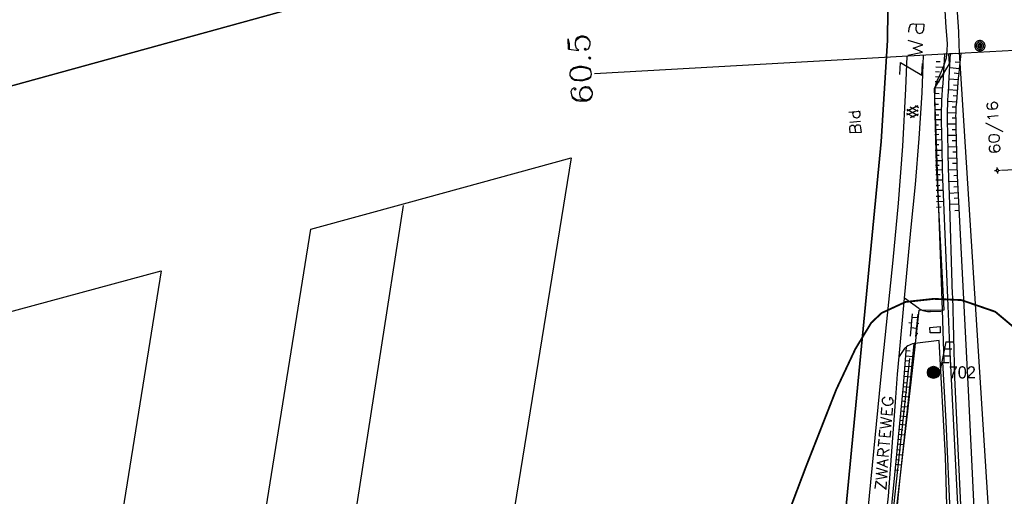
# Model space of a CAD drawing. Header units: millimetres. Extents: x 237058 to 239804, y 565701 to 567407.
# Tile 53 of 64: x 237958 to 238119, y 566704 to 566782. Entities that reach past the tile are written whole.
import ezdxf

# ---------------------------------------------------------------- set-up
doc = ezdxf.new("R2010")
doc.units = ezdxf.units.MM
for name, color, linetype in [('Contouren 15-25 m-mv', 7, 'CONTINUOUS'), ('PEILBUIZEN FEB 2015', 7, 'CONTINUOUS'), ('T4675650', 8, 'CONTINUOUS')]:
    doc.layers.add(name, color=color, linetype=linetype)
doc.styles.get("Standard").update_dxf_attribs({"font": 'tcb_isocp.shx'})

msp = doc.modelspace()

# ---------------------------------------------------------------- hatches: boundary and pattern name
at = {"layer": 'PEILBUIZEN FEB 2015'}
h = msp.add_hatch(color=256, dxfattribs=at)
h.dxf.hatch_style = 1
edge = h.paths.add_edge_path()
edge.add_arc((238107.631, 566723.987), 1, 0, 360)

# ---------------------------------------------------------------- linework, layer by layer
at = {"layer": 'Contouren 15-25 m-mv', "color": 1, "const_width": 0.3, "flags": 128}
msp.add_lwpolyline([(238057.215, 566615.789), (238059.407, 566628.121), (238062.852, 566642.833), (238066.824, 566654.616), (238074.158, 566674.198), (238079.784, 566690.164), (238086.743, 566708.578), (238091.678, 566721.164), (238094.801, 566727.809), (238097.42, 566732.138), (238099.132, 566733.749), (238103.061, 566735.562), (238107.694, 566736.065), (238112.227, 566735.864), (238117.767, 566733.951), (238122.099, 566730.326), (238125.725, 566724.688), (238127.376, 566718.379)], dxfattribs=at)
at = {"layer": 'PEILBUIZEN FEB 2015'}
for p, q in [((238109.641, 566728.978), (238108.612, 566723.793)), ((238109.417, 566727.851), (238110.667, 566727.851)), ((238109.641, 566728.978), (238110.891, 566728.978)), ((238109.199, 566726.724), (238110.449, 566726.724)), ((238108.97, 566725.595), (238110.22, 566725.595))]:
    msp.add_line(p, q, dxfattribs=at)
msp.add_circle((238107.631, 566723.987), 1, dxfattribs=at)
at = {"layer": 'T4675650'}
for p, q in [((238111.766, 566779.918), (238106.873, 566860.148)), ((238104.772, 566780.206), (238104.852, 566781.248)), ((238103.569, 566779.885), (238103.65, 566780.607)), ((238111.848, 566777.873), (238111.766, 566779.918)), ((238047.749, 566777.101), (238047.672, 566778.801)), ((238111.926, 566776.534), (238111.848, 566777.873)), ((238112.835, 566776.477), (238132.367, 566777.576)), ((238111.249, 566776.388), (238052.022, 566773.056)), ((238103.113, 566770.544), (238103.291, 566775.94)), ((238109.733, 566776.303), (238112.835, 566776.477)), ((238118.5, 566673.04), (238111.926, 566776.534)), ((238108.069, 566775.083), (238108.71, 566775.05)), ((238112.013, 566774.874), (238111.187, 566774.966)), ((238107.984, 566773.411), (238108.638, 566773.377)), ((238108.025, 566774.211), (238109.362, 566774.142)), ((238111.901, 566773.866), (238110.305, 566774.043)), ((238111.819, 566773.048), (238111.045, 566773.118)), ((238107.91, 566771.776), (238108.604, 566771.749)), ((238107.945, 566772.607), (238109.266, 566772.547)), ((238111.738, 566772.068), (238110.209, 566772.185)), ((238111.667, 566771.127), (238110.907, 566771.185)), ((238107.85, 566769.836), (238108.545, 566769.82)), ((238107.875, 566770.783), (238109.154, 566770.744)), ((238111.6, 566770.289), (238110.105, 566770.416)), ((238111.519, 566769.367), (238110.839, 566769.427)), ((238107.822, 566768.066), (238108.438, 566768.06)), ((238107.834, 566769.018), (238109.037, 566768.998)), ((238111.435, 566768.372), (238109.982, 566768.486)), ((238093.744, 566766.742), (238095.6, 566766.897)), ((238103.266, 566766.281), (238105.137, 566767.113)), ((238103.266, 566766.281), (238105.137, 566767.113)), ((238104.49, 566765.836), (238103.274, 566766.501)), ((238104.49, 566765.836), (238103.274, 566766.501)), ((238103.29, 566766.96), (238105.04, 566767.757)), ((238105.04, 566767.757), (238103.29, 566766.96)), ((238105.084, 566766.195), (238103.298, 566767.16)), ((238103.298, 566767.16), (238105.084, 566766.195)), ((238105.128, 566766.854), (238103.793, 566767.582)), ((238105.128, 566766.854), (238103.793, 566767.582)), ((238103.872, 566765.879), (238105.093, 566766.435)), ((238105.093, 566766.435), (238103.872, 566765.879)), ((238105.172, 566767.512), (238104.661, 566767.791)), ((238104.661, 566767.791), (238105.172, 566767.512)), ((238107.817, 566767.196), (238108.968, 566767.194)), ((238107.818, 566766.305), (238108.49, 566766.308)), ((238111.334, 566766.568), (238109.937, 566766.604)), ((238111.377, 566767.539), (238110.697, 566767.58)), ((238093.899, 566765.119), (238095.677, 566765.273)), ((238107.825, 566765.51), (238108.966, 566765.523)), ((238107.837, 566764.67), (238108.456, 566764.68)), ((238111.345, 566764.787), (238109.946, 566764.757)), ((238111.328, 566765.748), (238110.713, 566765.74)), ((238116.162, 566764.964), (238119.023, 566763.573)), ((238107.85, 566763.915), (238108.992, 566763.935)), ((238107.865, 566763.087), (238108.499, 566763.099)), ((238111.368, 566763.832), (238110.695, 566763.814)), ((238107.882, 566762.205), (238109.027, 566762.228)), ((238107.898, 566761.418), (238108.506, 566761.431)), ((238111.393, 566762.924), (238109.987, 566762.885)), ((238111.418, 566762.036), (238110.709, 566762.017)), ((238107.917, 566760.493), (238109.062, 566760.518)), ((238111.445, 566761.038), (238110.034, 566761)), ((238111.469, 566760.157), (238110.808, 566760.139)), ((238107.936, 566759.665), (238108.558, 566759.679)), ((238107.956, 566758.784), (238109.101, 566758.81)), ((238111.496, 566759.156), (238110.083, 566759.118)), ((238111.518, 566758.317), (238110.745, 566758.296)), ((238107.973, 566758.039), (238108.564, 566758.053)), ((238107.99, 566757.286), (238109.139, 566757.312)), ((238108.008, 566756.505), (238108.724, 566756.521)), ((238111.547, 566757.274), (238110.133, 566757.236)), ((238117.621, 566757.136), (238117.92, 566757.151)), ((238118.11, 566757.361), (238118.095, 566757.66)), ((238118.13, 566756.961), (238118.145, 566756.662)), ((238118.32, 566757.171), (238118.619, 566757.186)), ((238118.819, 566757.196), (238130.428, 566757.789)), ((238108.028, 566755.62), (238109.189, 566755.646)), ((238111.622, 566755.344), (238110.189, 566755.27)), ((238111.571, 566756.327), (238110.969, 566756.296)), ((238108.049, 566754.707), (238108.698, 566754.722)), ((238108.067, 566753.91), (238109.251, 566753.937)), ((238111.72, 566753.467), (238110.246, 566753.39)), ((238111.668, 566754.449), (238110.948, 566754.412)), ((238108.09, 566752.914), (238108.792, 566752.93)), ((238108.109, 566752.073), (238109.329, 566752.101)), ((238111.764, 566752.614), (238111.005, 566752.575)), ((238020.595, 566751.409), (237993.94, 566579.438)), ((238108.108, 566751.142), (238108.884, 566751.18)), ((238111.815, 566751.633), (238110.304, 566751.555)), ((238111.87, 566750.565), (238111.152, 566750.528)), ((238102.878, 566736.185), (238103.919, 566747.321)), ((238101.984, 566726.621), (238102.878, 566736.185)), ((238105.213, 566734.503), (238102.878, 566736.185)), ((238108.914, 566733.908), (238107.144, 566733.994)), ((238109.042, 566734.243), (238109.35, 566725.644)), ((238103.843, 566729.963), (238104.183, 566733.607)), ((238104.987, 566732.923), (238104.126, 566733.004)), ((238105.046, 566733.557), (238104.703, 566729.883)), ((238103.582, 566732.187), (238104.046, 566732.143)), ((238104.826, 566731.203), (238103.966, 566731.283)), ((238104.906, 566732.063), (238105.249, 566732.031)), ((238105.08, 566730.311), (238104.746, 566730.343)), ((238102.889, 566727.9), (238101.984, 566726.621)), ((238103.159, 566727.597), (238103.815, 566727.544)), ((238094.221, 566638.488), (238103.744, 566726.274)), ((238103.027, 566725.951), (238103.647, 566725.901)), ((238103.088, 566726.714), (238104.251, 566726.621)), ((238102.886, 566724.198), (238103.485, 566724.15)), ((238102.953, 566725.03), (238104.086, 566724.939)), ((238109.726, 566715.941), (238109.178, 566725.67)), ((238102.817, 566723.339), (238103.921, 566723.25)), ((238102.682, 566721.662), (238103.757, 566721.576)), ((238102.737, 566722.344), (238103.38, 566722.292)), ((238102.527, 566720.089), (238103.597, 566719.985)), ((238102.599, 566720.825), (238103.257, 566720.761)), ((238099.929, 566717.036), (238099.929, 566717.732)), ((238100.856, 566716.959), (238100.934, 566718.118)), ((238102.363, 566718.408), (238103.417, 566718.305)), ((238102.449, 566719.289), (238103.083, 566719.227)), ((238102.144, 566716.162), (238102.739, 566716.104)), ((238102.208, 566716.825), (238103.247, 566716.724)), ((238102.288, 566717.645), (238102.916, 566717.584)), ((238101.994, 566714.634), (238102.617, 566714.573)), ((238102.075, 566715.458), (238103.101, 566715.358)), ((238111.189, 566681.321), (238109.726, 566715.941)), ((238098.614, 566711.857), (238098.692, 566713.016)), ((238099.619, 566713.403), (238099.619, 566714.021)), ((238100.547, 566713.325), (238100.624, 566714.408)), ((238101.839, 566713.036), (238102.395, 566712.982)), ((238101.918, 566713.852), (238102.929, 566713.753)), ((238098.692, 566712.398), (238100.47, 566712.243)), ((238099.387, 566710.774), (238100.392, 566711.315)), ((238101.673, 566711.338), (238102.231, 566711.284)), ((238101.759, 566712.224), (238102.754, 566712.127)), ((238101.513, 566709.696), (238102.063, 566709.642)), ((238101.593, 566710.519), (238102.571, 566710.424)), ((238099.542, 566708.61), (238099.619, 566709.538)), ((238101.433, 566708.885), (238102.396, 566708.791)), ((238101.347, 566707.999), (238101.898, 566707.945)), ((238099.851, 566704.745), (238099.929, 566705.982))]:
    msp.add_line(p, q, dxfattribs=at)
for points in [[(238081.425, 566633.968), (238085.115, 566642.25), (238086.775, 566648.57), (238088.837, 566660.867), (238092.321, 566691.835), (238099.045, 566761.924), (238100.074, 566778.535), (238100.402, 566808.294), (238097.256, 566836.705), (238007.663, 566813.33), (238013.623, 566786.865), (237913.385, 566759.243), (237906.267, 566720.138), (237954.636, 566733.561), (237980.91, 566740.686), (237959.891, 566609.538), (237983.16, 566608.115), (238005.445, 566747.51), (238021.258, 566751.851), (238048.182, 566759.242), (238027.409, 566630.815), (238049.35, 566628.656), (238050.454, 566637.876), (238081.425, 566633.968)], [(238100.402, 566808.294), (238100.074, 566778.535), (238099.045, 566761.924), (238092.321, 566691.835), (238088.837, 566660.867), (238086.775, 566648.57), (238085.115, 566642.25), (238081.425, 566633.968), (238077.812, 566624.063), (238076.441, 566621.281), (238074.596, 566616.599), (238073.211, 566611.579), (238072.712, 566604.942), (238073.88, 566589.841), (238076.512, 566590.281), (238083.762, 566591.156), (238088.492, 566591.203), (238090.414, 566591.25)], [(238090.414, 566591.25), (238085.587, 566592.607), (238084.785, 566593.444), (238084.301, 566594.802), (238084.191, 566598.059), (238085.079, 566615.05), (238094.325, 566638.459), (238104.396, 566726.224), (238105.309, 566734.181), (238109.362, 566734.246), (238108.109, 566758.094), (238107.859, 566768.781), (238107.914, 566770.703), (238108.152, 566771.688), (238108.207, 566771.797), (238108.73, 566772.93), (238109.324, 566774.344), (238109.754, 566775.688), (238109.879, 566776.859), (238109.945, 566777.969), (238109.832, 566779.398), (238109.715, 566780.672), (238108.383, 566802.867)], [(237670.36, 566524.83), (237701.466, 566529.67), (237727.11, 566533.739), (237750.213, 566537.862), (237758.206, 566539.034), (237759.024, 566551.448), (237761.789, 566571.438), (237768.944, 566609.989), (237770.694, 566616.145), (237772.889, 566621.72), (237775.52, 566627.03), (237794.191, 566623.511), (237815.165, 566619.62), (237827.272, 566690.19), (237854.452, 566695.845), (237872.751, 566699.653), (237891.167, 566703.484), (237903.71, 566706.094), (237906.267, 566720.138), (237913.385, 566759.243), (238013.623, 566786.865)], [(238104.371, 566781.248), (238103.81, 566781.088), (238103.65, 566780.607)], [(238104.371, 566781.248), (238106.055, 566781.168), (238105.975, 566780.206)], [(238047.749, 566777.101), (238049.45, 566776.869), (238049.063, 566777.178), (238048.908, 566777.719), (238048.908, 566778.183), (238048.986, 566778.724), (238049.295, 566779.033), (238049.836, 566779.265), (238050.145, 566779.265), (238050.686, 566779.111), (238050.996, 566778.801), (238051.228, 566778.337), (238051.228, 566777.796), (238051.073, 566777.333), (238050.918, 566777.101), (238050.609, 566776.946), (238050.454, 566776.946), (238050.3, 566777.101), (238050.454, 566777.255), (238050.609, 566777.101)], [(238048.908, 566778.183), (238048.986, 566778.569), (238049.372, 566778.879), (238049.836, 566779.111), (238050.145, 566779.111), (238050.686, 566778.956), (238050.996, 566778.647), (238051.228, 566778.337)], [(238104.772, 566780.206), (238104.932, 566779.805), (238105.333, 566779.645), (238105.814, 566779.805), (238105.975, 566780.206)], [(238047.903, 566777.101), (238047.903, 566777.951), (238047.672, 566778.801)], [(238103.409, 566776.117), (238105.814, 566776.598), (238104.291, 566777.24), (238105.894, 566777.801), (238103.489, 566778.522)], [(238115.848, 566778.242), (238115.793, 566778.292), (238115.735, 566778.337), (238115.672, 566778.377), (238115.606, 566778.411), (238115.538, 566778.44), (238115.467, 566778.462), (238115.395, 566778.478), (238115.321, 566778.488), (238115.247, 566778.491), (238115.173, 566778.488), (238115.099, 566778.478), (238115.027, 566778.462), (238114.956, 566778.44), (238114.888, 566778.411), (238114.822, 566778.377), (238114.759, 566778.337), (238114.701, 566778.292), (238114.646, 566778.242), (238114.596, 566778.187), (238114.551, 566778.129), (238114.511, 566778.066), (238114.477, 566778), (238114.448, 566777.932), (238114.426, 566777.861), (238114.41, 566777.789), (238114.4, 566777.715), (238114.397, 566777.641), (238114.4, 566777.567), (238114.41, 566777.493), (238114.426, 566777.421), (238114.448, 566777.35), (238114.477, 566777.282), (238114.511, 566777.216), (238114.551, 566777.153), (238114.596, 566777.095), (238114.646, 566777.04), (238114.701, 566776.99), (238114.759, 566776.945), (238114.822, 566776.905), (238114.888, 566776.871), (238114.956, 566776.842), (238115.027, 566776.82), (238115.099, 566776.804), (238115.173, 566776.794), (238115.247, 566776.791), (238115.321, 566776.794), (238115.395, 566776.804), (238115.467, 566776.82), (238115.538, 566776.842), (238115.606, 566776.871), (238115.672, 566776.905), (238115.735, 566776.945), (238115.793, 566776.99), (238115.848, 566777.04), (238115.898, 566777.095), (238115.943, 566777.153), (238115.983, 566777.216), (238116.017, 566777.282), (238116.046, 566777.35), (238116.068, 566777.421), (238116.084, 566777.493), (238116.094, 566777.567), (238116.097, 566777.641), (238116.094, 566777.715), (238116.084, 566777.789), (238116.068, 566777.861), (238116.046, 566777.932), (238116.017, 566778), (238115.983, 566778.066), (238115.943, 566778.129), (238115.898, 566778.187), (238115.848, 566778.242)], [(238115.668, 566778.062), (238115.629, 566778.097), (238115.588, 566778.128), (238115.545, 566778.156), (238115.498, 566778.18), (238115.451, 566778.2), (238115.401, 566778.216), (238115.35, 566778.227), (238115.299, 566778.234), (238115.247, 566778.236), (238115.195, 566778.234), (238115.144, 566778.227), (238115.093, 566778.216), (238115.043, 566778.2), (238114.996, 566778.18), (238114.949, 566778.156), (238114.906, 566778.128), (238114.865, 566778.097), (238114.826, 566778.062), (238114.791, 566778.023), (238114.76, 566777.982), (238114.732, 566777.939), (238114.708, 566777.892), (238114.688, 566777.845), (238114.672, 566777.795), (238114.661, 566777.744), (238114.654, 566777.693), (238114.652, 566777.641), (238114.654, 566777.589), (238114.661, 566777.538), (238114.672, 566777.487), (238114.688, 566777.437), (238114.708, 566777.39), (238114.732, 566777.343), (238114.76, 566777.3), (238114.791, 566777.259), (238114.826, 566777.22), (238114.865, 566777.185), (238114.906, 566777.154), (238114.949, 566777.126), (238114.996, 566777.102), (238115.043, 566777.082), (238115.093, 566777.066), (238115.144, 566777.055), (238115.195, 566777.048), (238115.247, 566777.046), (238115.299, 566777.048), (238115.35, 566777.055), (238115.401, 566777.066), (238115.451, 566777.082), (238115.498, 566777.102), (238115.545, 566777.126), (238115.588, 566777.154), (238115.629, 566777.185), (238115.668, 566777.22), (238115.703, 566777.259), (238115.734, 566777.3), (238115.762, 566777.343), (238115.786, 566777.39), (238115.806, 566777.437), (238115.822, 566777.487), (238115.833, 566777.538), (238115.84, 566777.589), (238115.842, 566777.641), (238115.84, 566777.693), (238115.833, 566777.744), (238115.822, 566777.795), (238115.806, 566777.845), (238115.786, 566777.892), (238115.762, 566777.939), (238115.734, 566777.982), (238115.703, 566778.023), (238115.668, 566778.062)], [(238115.007, 566777.881), (238114.987, 566777.86), (238114.968, 566777.836), (238114.953, 566777.811), (238114.939, 566777.785), (238114.928, 566777.757), (238114.919, 566777.729), (238114.912, 566777.7), (238114.908, 566777.671), (238114.907, 566777.641), (238114.908, 566777.611), (238114.912, 566777.582), (238114.919, 566777.553), (238114.928, 566777.525), (238114.939, 566777.497), (238114.953, 566777.471), (238114.968, 566777.446), (238114.987, 566777.422), (238115.007, 566777.401), (238115.028, 566777.381), (238115.052, 566777.362), (238115.077, 566777.347), (238115.103, 566777.333), (238115.131, 566777.322), (238115.159, 566777.313), (238115.188, 566777.306), (238115.217, 566777.302), (238115.247, 566777.301), (238115.277, 566777.302), (238115.306, 566777.306), (238115.335, 566777.313), (238115.363, 566777.322), (238115.391, 566777.333), (238115.417, 566777.347), (238115.442, 566777.362), (238115.466, 566777.381), (238115.487, 566777.401), (238115.507, 566777.422), (238115.526, 566777.446), (238115.541, 566777.471), (238115.555, 566777.497), (238115.566, 566777.525), (238115.575, 566777.553), (238115.582, 566777.582), (238115.586, 566777.611), (238115.587, 566777.641), (238115.586, 566777.671), (238115.582, 566777.7), (238115.575, 566777.729), (238115.566, 566777.757), (238115.555, 566777.785), (238115.541, 566777.811), (238115.526, 566777.836), (238115.507, 566777.86), (238115.487, 566777.881), (238115.466, 566777.901), (238115.442, 566777.92), (238115.417, 566777.935), (238115.391, 566777.949), (238115.363, 566777.96), (238115.335, 566777.969), (238115.306, 566777.976), (238115.277, 566777.98), (238115.247, 566777.981), (238115.217, 566777.98), (238115.188, 566777.976), (238115.159, 566777.969), (238115.131, 566777.96), (238115.103, 566777.949), (238115.077, 566777.935), (238115.052, 566777.92), (238115.028, 566777.901), (238115.007, 566777.881)], [(238115.367, 566777.761), (238115.356, 566777.771), (238115.345, 566777.78), (238115.332, 566777.788), (238115.319, 566777.795), (238115.305, 566777.801), (238115.291, 566777.805), (238115.277, 566777.808), (238115.262, 566777.81), (238115.247, 566777.811), (238115.232, 566777.81), (238115.217, 566777.808), (238115.203, 566777.805), (238115.189, 566777.801), (238115.175, 566777.795), (238115.162, 566777.788), (238115.149, 566777.78), (238115.138, 566777.771), (238115.127, 566777.761), (238115.117, 566777.75), (238115.108, 566777.739), (238115.1, 566777.726), (238115.093, 566777.713), (238115.087, 566777.699), (238115.083, 566777.685), (238115.08, 566777.671), (238115.078, 566777.656), (238115.077, 566777.641), (238115.078, 566777.626), (238115.08, 566777.611), (238115.083, 566777.597), (238115.087, 566777.583), (238115.093, 566777.569), (238115.1, 566777.556), (238115.108, 566777.543), (238115.117, 566777.532), (238115.127, 566777.521), (238115.138, 566777.511), (238115.149, 566777.502), (238115.162, 566777.494), (238115.175, 566777.487), (238115.189, 566777.481), (238115.203, 566777.477), (238115.217, 566777.474), (238115.232, 566777.472), (238115.247, 566777.471), (238115.262, 566777.472), (238115.277, 566777.474), (238115.291, 566777.477), (238115.305, 566777.481), (238115.319, 566777.487), (238115.332, 566777.494), (238115.345, 566777.502), (238115.356, 566777.511), (238115.367, 566777.521), (238115.377, 566777.532), (238115.386, 566777.543), (238115.394, 566777.556), (238115.401, 566777.569), (238115.407, 566777.583), (238115.411, 566777.597), (238115.414, 566777.611), (238115.416, 566777.626), (238115.417, 566777.641), (238115.416, 566777.656), (238115.414, 566777.671), (238115.411, 566777.685), (238115.407, 566777.699), (238115.401, 566777.713), (238115.394, 566777.726), (238115.386, 566777.739), (238115.377, 566777.75), (238115.367, 566777.761)], [(238105.758, 566769.939), (238105.887, 566773.043), (238106.014, 566776.093)], [(238110.113, 566776.324), (238110.224, 566774.686), (238107.737, 566770.622), (238109.042, 566734.243)], [(238110.014, 566736.222), (238109.28, 566753.229), (238109.228, 566754.521), (238109.189, 566755.651), (238109.13, 566757.629), (238109.061, 566760.598), (238109, 566763.566), (238108.975, 566764.87), (238108.963, 566765.848), (238108.962, 566766.581), (238108.967, 566767.131), (238108.987, 566767.956), (238109.003, 566768.368), (238109.024, 566768.78), (238109.065, 566769.449), (238109.134, 566770.452), (238109.2, 566771.455), (238109.491, 566776.274)], [(238110.776, 566736.734), (238110.25, 566753.263), (238110.172, 566755.841), (238110.067, 566759.709), (238109.97, 566763.577), (238109.944, 566764.869), (238109.936, 566765.839), (238109.937, 566766.566), (238109.943, 566767.111), (238109.962, 566767.929), (238109.994, 566768.746), (238110.032, 566769.408), (238110.138, 566770.897), (238110.168, 566771.394), (238110.428, 566776.404)], [(238116.315, 566665.376), (238114.951, 566687.85), (238113.46, 566719.957), (238111.574, 566756.268), (238111.361, 566764.104), (238111.342, 566764.924), (238111.328, 566765.743), (238111.327, 566766.057), (238111.336, 566766.646), (238111.356, 566767.161), (238111.381, 566767.612), (238111.437, 566768.4), (238111.639, 566770.764), (238111.757, 566772.309), (238111.822, 566773.081), (238111.899, 566773.851), (238112.18, 566776.379)], [(238050.996, 566775.632), (238051.228, 566775.477), (238051.382, 566775.632), (238051.15, 566775.786), (238050.996, 566775.632)], [(238102.126, 566772.911), (238102.207, 566774.915), (238105.734, 566772.83), (238105.814, 566774.754)], [(238047.981, 566772.772), (238048.213, 566772.308), (238048.754, 566771.999), (238049.527, 566771.921), (238050.068, 566771.921), (238050.918, 566772.153), (238051.382, 566772.462), (238051.537, 566773.004), (238051.459, 566773.313), (238051.305, 566773.854), (238050.764, 566774.086), (238049.913, 566774.24), (238049.45, 566774.24), (238048.599, 566774.008), (238048.135, 566773.622), (238047.981, 566773.158), (238047.981, 566772.772), (238048.213, 566772.462), (238048.367, 566772.308), (238048.677, 566772.153), (238049.527, 566772.076), (238050.068, 566772.076), (238050.841, 566772.308), (238051.228, 566772.462), (238051.382, 566772.617), (238051.537, 566773.004)], [(238051.459, 566773.313), (238051.305, 566773.622), (238051.15, 566773.777), (238050.764, 566773.931), (238049.913, 566774.086), (238049.45, 566774.086), (238048.599, 566773.854), (238048.29, 566773.622), (238048.135, 566773.467), (238047.981, 566773.158)], [(238048.677, 566770.53), (238048.831, 566770.375), (238048.986, 566770.53), (238048.831, 566770.684), (238048.599, 566770.684), (238048.29, 566770.453), (238048.135, 566770.143), (238048.213, 566769.602), (238048.367, 566769.138), (238048.754, 566768.829), (238049.063, 566768.675), (238049.759, 566768.52), (238050.764, 566768.597), (238051.228, 566768.829), (238051.537, 566769.138), (238051.691, 566769.68), (238051.691, 566769.989), (238051.459, 566770.453), (238051.15, 566770.839), (238050.609, 566770.916), (238050.454, 566770.916), (238049.991, 566770.762), (238049.681, 566770.375), (238049.527, 566769.911), (238049.527, 566769.68), (238049.681, 566769.216), (238050.068, 566768.906), (238050.609, 566768.752)], [(238048.213, 566769.602), (238048.367, 566769.293), (238048.754, 566768.984), (238049.063, 566768.829), (238049.759, 566768.752), (238050.764, 566768.752), (238051.228, 566768.984), (238051.537, 566769.293), (238051.691, 566769.68)], [(238051.691, 566769.989), (238051.459, 566770.298), (238051.15, 566770.607), (238050.609, 566770.762), (238050.454, 566770.762), (238049.991, 566770.607), (238049.681, 566770.221), (238049.527, 566769.911)], [(238101.04, 566742.422), (238101.906, 566751.783), (238102.597, 566761.158), (238103.113, 566770.544)], [(238103.919, 566747.321), (238104.669, 566754.849), (238105.282, 566762.389), (238105.758, 566769.939)], [(238116.626, 566768.211), (238116.472, 566768.133), (238116.394, 566767.824), (238116.394, 566767.67), (238116.472, 566767.438), (238116.703, 566767.283), (238117.167, 566767.206), (238117.631, 566767.283), (238117.94, 566767.36), (238118.095, 566767.515), (238118.172, 566767.824), (238118.172, 566767.902), (238118.095, 566768.133), (238117.863, 566768.288), (238117.631, 566768.365), (238117.554, 566768.365), (238117.322, 566768.288), (238117.09, 566768.056), (238117.09, 566767.824), (238117.09, 566767.747), (238117.167, 566767.515), (238117.322, 566767.283), (238117.631, 566767.283)], [(238094.672, 566766.819), (238094.44, 566766.665), (238094.363, 566766.433), (238094.44, 566766.201), (238094.517, 566766.046), (238094.672, 566765.892), (238094.981, 566765.814), (238095.136, 566765.814), (238095.368, 566765.892), (238095.522, 566766.124), (238095.6, 566766.278), (238095.6, 566766.51), (238095.522, 566766.665), (238095.29, 566766.897)], [(238116.858, 566765.66), (238116.703, 566765.814), (238116.472, 566766.046), (238118.25, 566766.201)], [(238095.754, 566763.418), (238093.976, 566763.341), (238093.899, 566764.114), (238093.976, 566764.423), (238094.054, 566764.5), (238094.208, 566764.577), (238094.44, 566764.577), (238094.595, 566764.5), (238094.672, 566764.423), (238094.749, 566764.191), (238094.827, 566763.418)], [(238094.749, 566764.191), (238094.827, 566764.423), (238094.904, 566764.5), (238095.059, 566764.655), (238095.368, 566764.655), (238095.522, 566764.577), (238095.6, 566764.5), (238095.677, 566764.191), (238095.754, 566763.418)], [(238116.703, 566762.336), (238116.781, 566762.026), (238117.09, 566761.872), (238117.476, 566761.795), (238117.786, 566761.872), (238118.172, 566761.949), (238118.404, 566762.181), (238118.481, 566762.413), (238118.481, 566762.568), (238118.404, 566762.8), (238118.095, 566762.954), (238117.708, 566763.031), (238117.399, 566763.031), (238117.013, 566762.954), (238116.781, 566762.722), (238116.703, 566762.49), (238116.703, 566762.336)], [(238117.013, 566761.176), (238116.858, 566761.099), (238116.781, 566760.867), (238116.781, 566760.635), (238116.858, 566760.403), (238117.167, 566760.248), (238117.554, 566760.171), (238118.018, 566760.248), (238118.327, 566760.326), (238118.481, 566760.48), (238118.559, 566760.79), (238118.559, 566760.867), (238118.481, 566761.099), (238118.327, 566761.253), (238118.018, 566761.331), (238117.94, 566761.331), (238117.708, 566761.253), (238117.554, 566761.099), (238117.476, 566760.79), (238117.476, 566760.712), (238117.554, 566760.48), (238117.786, 566760.326), (238118.018, 566760.248)], [(238118.261, 566757.302), (238118.249, 566757.314), (238118.235, 566757.325), (238118.22, 566757.334), (238118.205, 566757.342), (238118.188, 566757.349), (238118.172, 566757.354), (238118.155, 566757.358), (238118.137, 566757.36), (238118.12, 566757.361), (238118.103, 566757.36), (238118.085, 566757.358), (238118.068, 566757.354), (238118.052, 566757.349), (238118.035, 566757.342), (238118.02, 566757.334), (238118.005, 566757.325), (238117.991, 566757.314), (238117.979, 566757.302), (238117.967, 566757.29), (238117.956, 566757.276), (238117.947, 566757.261), (238117.939, 566757.246), (238117.932, 566757.229), (238117.927, 566757.213), (238117.923, 566757.196), (238117.921, 566757.178), (238117.92, 566757.161), (238117.921, 566757.144), (238117.923, 566757.126), (238117.927, 566757.109), (238117.932, 566757.093), (238117.939, 566757.076), (238117.947, 566757.061), (238117.956, 566757.046), (238117.967, 566757.032), (238117.979, 566757.02), (238117.991, 566757.008), (238118.005, 566756.997), (238118.02, 566756.988), (238118.035, 566756.98), (238118.052, 566756.973), (238118.068, 566756.968), (238118.085, 566756.964), (238118.103, 566756.962), (238118.12, 566756.961), (238118.137, 566756.962), (238118.155, 566756.964), (238118.172, 566756.968), (238118.188, 566756.973), (238118.205, 566756.98), (238118.22, 566756.988), (238118.235, 566756.997), (238118.249, 566757.008), (238118.261, 566757.02), (238118.273, 566757.032), (238118.284, 566757.046), (238118.293, 566757.061), (238118.301, 566757.076), (238118.308, 566757.093), (238118.313, 566757.109), (238118.317, 566757.126), (238118.319, 566757.144), (238118.32, 566757.161), (238118.319, 566757.178), (238118.317, 566757.196), (238118.313, 566757.213), (238118.308, 566757.229), (238118.301, 566757.246), (238118.293, 566757.261), (238118.284, 566757.276), (238118.273, 566757.29), (238118.261, 566757.302)], [(238093.386, 566667.735), (238095.259, 566685.645), (238096.929, 566701.459), (238099.007, 566722.776), (238101.04, 566742.422)], [(238116.158, 566607.993), (238115.755, 566614.674), (238115.43, 566620.879), (238115.319, 566623.001), (238114.19, 566646.677), (238112.752, 566679.818), (238111.375, 566707.656), (238110.32, 566728.355), (238110.014, 566736.222)], [(238117.27, 566599.176), (238116.019, 566620.906), (238115.312, 566635.043), (238114.215, 566659.316), (238112.684, 566690.546), (238111.151, 566723.146), (238110.787, 566736.484), (238110.776, 566736.734)], [(238105.213, 566734.503), (238105.429, 566734.369), (238105.656, 566734.254), (238105.892, 566734.158), (238106.135, 566734.083), (238106.383, 566734.029), (238106.636, 566733.996), (238106.89, 566733.984), (238107.144, 566733.994)], [(238107.065, 566730.473), (238107.024, 566731.365), (238108.747, 566731.503), (238108.733, 566730.489), (238107.065, 566730.473)], [(238111.612, 566647.774), (238111.538, 566649.955), (238110.749, 566672.693), (238109.866, 566700.136), (238109.593, 566710.139), (238108.552, 566729.229), (238104.579, 566728.751)], [(238095.124, 566652.834), (238095.224, 566653.451), (238096.099, 566659.154), (238097.538, 566670.844), (238099.468, 566688.816), (238101.263, 566707.139), (238102.689, 566721.75), (238103.205, 566728.172)], [(238096.241, 566651.722), (238096.3, 566652.068), (238098.278, 566666.346), (238099.425, 566677.904), (238100.621, 566691.014), (238102.05, 566705.565), (238103.644, 566720.422), (238104.457, 566728.729)], [(238103.205, 566728.172), (238103.096, 566728.086), (238102.99, 566727.995), (238102.889, 566727.9)], [(238104.457, 566728.729), (238104.189, 566728.664), (238103.927, 566728.574), (238103.675, 566728.462), (238103.433, 566728.327), (238103.205, 566728.172)], [(238104.579, 566728.751), (238104.538, 566728.744), (238104.497, 566728.737), (238104.457, 566728.729)], [(238094.226, 566651.796), (238096.648, 566669.432), (238098.961, 566692.131), (238100.229, 566703.635), (238101.464, 566719.847), (238101.708, 566723.673), (238101.984, 566726.621)], [(238099.697, 566719.896), (238099.542, 566719.819), (238099.31, 566719.664), (238099.233, 566719.51), (238099.233, 566719.2), (238099.31, 566718.969), (238099.465, 566718.814), (238099.619, 566718.737), (238099.851, 566718.582), (238100.315, 566718.582), (238100.547, 566718.659), (238100.702, 566718.737), (238100.934, 566718.891), (238101.011, 566719.046), (238101.011, 566719.355), (238100.934, 566719.51), (238100.779, 566719.742), (238100.624, 566719.819), (238100.392, 566719.819), (238100.392, 566719.432)], [(238100.856, 566716.959), (238099.078, 566717.113), (238099.156, 566718.195)], [(238098.846, 566714.871), (238100.702, 566715.181), (238098.924, 566715.722), (238100.779, 566716.031), (238099.001, 566716.572)], [(238100.547, 566713.325), (238098.769, 566713.48), (238098.846, 566714.562)], [(238100.238, 566710.156), (238098.46, 566710.311), (238098.537, 566711.084), (238098.614, 566711.315), (238098.769, 566711.393), (238098.924, 566711.47), (238099.078, 566711.47), (238099.233, 566711.315), (238099.31, 566711.238), (238099.387, 566711.006), (238099.31, 566710.233)], [(238100.161, 566708.378), (238098.383, 566709.151), (238100.238, 566709.692)], [(238098.151, 566706.523), (238100.006, 566706.832), (238098.228, 566707.373), (238100.083, 566707.682), (238098.305, 566708.223)], [(238099.851, 566704.745), (238098.151, 566706.136), (238097.996, 566704.899)]]:
    msp.add_lwpolyline(points, dxfattribs=at)

# ---------------------------------------------------------------- texts
at = {"layer": 'PEILBUIZEN FEB 2015'}
msp.add_attdef('702', (238110.131, 566722.987), '', height=2, dxfattribs=at)

doc.saveas('drawing.dxf')
